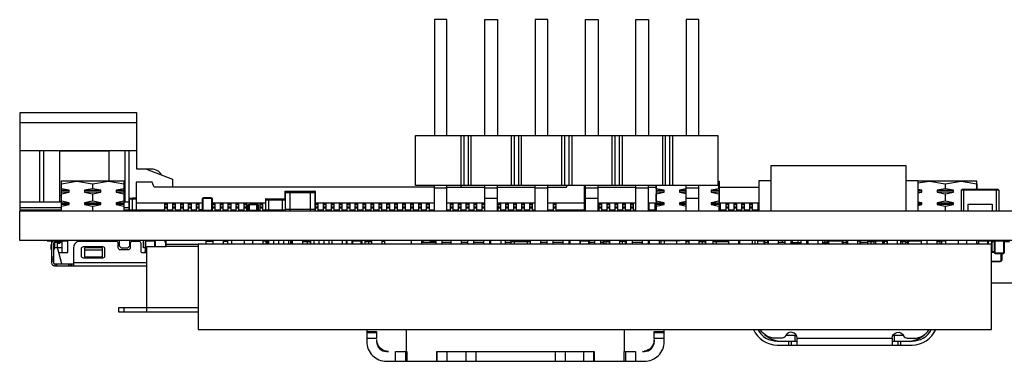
# Model space of a CAD drawing. Extents: x 11 to 146, y 7 to 201.
# Tile 26 of 27: x 37 to 86, y 183 to 201. Entities that reach past the tile are written whole.
import ezdxf

# ---------------------------------------------------------------- set-up
doc = ezdxf.new("R2010")
doc.units = 0
doc.layers.add('0_COMPONENTS', color=7, linetype='CONTINUOUS')

msp = doc.modelspace()

# ---------------------------------------------------------------- linework, layer by layer
at = {"layer": '0_COMPONENTS', "color": 8, "linetype": 'CONTINUOUS'}
for p, q in [((42.49, 195.364), (36.59, 195.364)), ((58.836, 194.724), (58.836, 192.184)), ((58.982, 194.724), (58.982, 192.184)), ((59.197, 194.724), (59.197, 192.184)), ((59.344, 194.724), (59.344, 192.184)), ((61.376, 194.724), (61.376, 192.184)), ((61.522, 194.724), (61.522, 192.184)), ((61.737, 194.724), (61.737, 192.184)), ((61.884, 194.724), (61.884, 192.184)), ((63.916, 194.724), (63.916, 192.184)), ((64.062, 194.724), (64.062, 192.184)), ((64.277, 194.724), (64.277, 192.184)), ((64.424, 194.724), (64.424, 192.184)), ((66.456, 194.724), (66.456, 192.184)), ((66.602, 194.724), (66.602, 192.184)), ((66.817, 194.724), (66.817, 192.184)), ((66.964, 194.724), (66.964, 192.184)), ((68.996, 194.724), (68.996, 192.184)), ((69.142, 194.724), (69.142, 192.184)), ((69.357, 194.724), (69.357, 192.184)), ((69.504, 194.724), (69.504, 192.184)), ((36.59, 193.964), (42.49, 193.964)), ((37.59, 193.964), (37.59, 191.364)), ((37.79, 193.964), (37.79, 191.364)), ((38.59, 193.964), (38.59, 191.364)), ((38.59, 193.939), (41.09, 193.939)), ((41.09, 193.964), (41.09, 192.414)), ((41.89, 193.964), (41.89, 191.364)), ((42.09, 193.964), (42.09, 191.364)), ((40.259, 192.275), (40.259, 192.032)), ((41.849, 192.275), (41.86, 192.275)), ((57.502, 190.914), (57.502, 192.184)), ((58.137, 190.914), (58.137, 192.184)), ((58.87, 192.114), (58.841, 192.186)), ((60.042, 190.914), (60.042, 192.184)), ((60.677, 190.914), (60.677, 192.184)), ((62.582, 190.914), (62.582, 192.184)), ((63.217, 190.914), (63.217, 192.184)), ((65.122, 190.914), (65.122, 192.184)), ((65.757, 190.914), (65.757, 192.184)), ((67.662, 190.914), (67.662, 192.184)), ((68.297, 190.914), (68.297, 192.184)), ((68.68, 192.184), (68.68, 190.914)), ((70.202, 190.914), (70.202, 192.184)), ((70.837, 190.914), (70.837, 192.184)), ((84.849, 192.275), (84.86, 192.275)), ((38.68, 191.664), (38.59, 191.664)), ((38.69, 192.032), (38.68, 192.032)), ((39.087, 191.861), (38.68, 191.861)), ((41.453, 191.949), (41.86, 191.949)), ((41.849, 191.778), (41.86, 191.778)), ((49.975, 191.837), (51.499, 191.837)), ((58.137, 192.057), (57.502, 192.057)), ((58.137, 192.114), (60.042, 192.114)), ((60.677, 192.057), (60.042, 192.057)), ((60.677, 192.114), (62.582, 192.114)), ((63.217, 192.057), (62.582, 192.057)), ((65.07, 192.114), (65.122, 192.114)), ((65.757, 192.057), (65.122, 192.057)), ((65.757, 192.114), (67.662, 192.114)), ((68.297, 192.057), (67.662, 192.057)), ((68.297, 192.114), (68.68, 192.114)), ((68.69, 192.032), (68.68, 192.032)), ((69.087, 191.861), (68.68, 191.861)), ((69.863, 191.949), (70.202, 191.949)), ((70.837, 192.057), (70.202, 192.057)), ((71.453, 191.949), (71.86, 191.949)), ((71.849, 191.778), (71.86, 191.778)), ((71.86, 192.114), (73.879, 192.114)), ((82.087, 191.861), (82.087, 191.949)), ((84.07, 191.95), (84.07, 190.914)), ((36.59, 191.364), (38.68, 191.364)), ((38.69, 191.396), (38.68, 191.396)), ((39.087, 191.225), (38.68, 191.225)), ((41.453, 191.313), (41.86, 191.313)), ((41.86, 191.364), (42.094, 191.364)), ((42.094, 191.513), (42.47, 191.513)), ((42.47, 191.314), (45.796, 191.314)), ((43.91, 191.229), (44.03, 191.229)), ((44.31, 191.229), (44.43, 191.229)), ((44.71, 191.229), (44.83, 191.229)), ((45.11, 191.229), (45.23, 191.229)), ((45.51, 191.229), (45.63, 191.229)), ((45.801, 191.513), (45.801, 190.964)), ((46.298, 190.964), (46.298, 191.513)), ((46.304, 191.314), (48.984, 191.314)), ((46.31, 191.229), (46.43, 191.229)), ((46.71, 191.229), (46.83, 191.229)), ((47.11, 191.229), (47.23, 191.229)), ((47.51, 191.229), (47.63, 191.229)), ((47.91, 191.229), (48.03, 191.229)), ((48.113, 190.916), (48.113, 191.241)), ((48.6, 191.241), (48.534, 191.241)), ((48.71, 191.229), (48.83, 191.229)), ((48.984, 191.472), (50, 191.472)), ((51.499, 191.314), (57.502, 191.314)), ((51.51, 191.229), (51.63, 191.229)), ((51.91, 191.229), (52.03, 191.229)), ((52.31, 191.229), (52.43, 191.229)), ((52.71, 191.229), (52.83, 191.229)), ((53.11, 191.229), (53.23, 191.229)), ((53.51, 191.229), (53.63, 191.229)), ((53.91, 191.229), (54.03, 191.229)), ((54.31, 191.229), (54.43, 191.229)), ((54.71, 191.229), (54.83, 191.229)), ((55.11, 191.229), (55.23, 191.229)), ((55.51, 191.229), (55.63, 191.229)), ((55.91, 191.229), (56.03, 191.229)), ((56.31, 191.229), (56.43, 191.229)), ((56.71, 191.229), (56.83, 191.229)), ((57.11, 191.229), (57.23, 191.229)), ((58.137, 191.314), (60.042, 191.314)), ((58.31, 191.229), (58.43, 191.229)), ((58.71, 191.229), (58.83, 191.229)), ((59.11, 191.229), (59.23, 191.229)), ((59.51, 191.229), (59.63, 191.229)), ((59.91, 191.229), (60.03, 191.229)), ((60.042, 191.549), (60.677, 191.549)), ((60.677, 191.314), (62.582, 191.314)), ((60.71, 191.229), (60.83, 191.229)), ((61.11, 191.229), (61.23, 191.229)), ((61.51, 191.229), (61.63, 191.229)), ((61.91, 191.229), (62.03, 191.229)), ((62.31, 191.229), (62.43, 191.229)), ((63.217, 191.314), (65.122, 191.314)), ((63.217, 191.229), (63.23, 191.229)), ((63.51, 191.229), (63.63, 191.229)), ((65.122, 191.279), (65.07, 191.279)), ((65.07, 191.229), (65.122, 191.229)), ((65.122, 191.549), (65.757, 191.549)), ((65.757, 191.314), (67.662, 191.314)), ((65.81, 191.229), (65.93, 191.229)), ((66.21, 191.229), (66.33, 191.229)), ((66.61, 191.229), (66.73, 191.229)), ((67.01, 191.229), (67.13, 191.229)), ((67.41, 191.229), (67.53, 191.229)), ((68.297, 191.229), (68.33, 191.229)), ((68.61, 191.229), (68.68, 191.229)), ((68.69, 191.396), (68.68, 191.396)), ((69.087, 191.225), (68.68, 191.225)), ((69.863, 191.313), (70.202, 191.313)), ((70.202, 191.549), (70.837, 191.549)), ((71.86, 191.229), (71.93, 191.229)), ((72.21, 191.229), (72.33, 191.229)), ((72.61, 191.229), (72.73, 191.229)), ((73.01, 191.229), (73.13, 191.229)), ((73.41, 191.229), (73.53, 191.229)), ((73.81, 191.229), (73.879, 191.229)), ((81.88, 191.313), (82.087, 191.313)), ((38.68, 191.064), (36.59, 191.064)), ((38.68, 190.926), (37.982, 190.926)), ((38.69, 190.914), (38.69, 191.142)), ((40.28, 190.914), (40.28, 191.142)), ((41.849, 191.142), (41.86, 191.142)), ((42.094, 191.064), (41.86, 191.064)), ((43.156, 190.939), (43.156, 190.964)), ((44.03, 191.094), (43.91, 191.094)), ((44.03, 191.044), (43.91, 191.044)), ((44.03, 190.964), (44.31, 190.964)), ((44.43, 191.094), (44.31, 191.094)), ((44.43, 191.044), (44.31, 191.044)), ((44.43, 190.964), (44.71, 190.964)), ((44.83, 191.094), (44.71, 191.094)), ((44.83, 191.044), (44.71, 191.044)), ((44.83, 190.964), (45.11, 190.964)), ((45.23, 191.094), (45.11, 191.094)), ((45.23, 191.044), (45.11, 191.044)), ((45.23, 190.964), (45.51, 190.964)), ((45.63, 191.094), (45.51, 191.094)), ((45.63, 191.044), (45.51, 191.044)), ((46.43, 191.094), (46.31, 191.094)), ((46.43, 191.044), (46.31, 191.044)), ((46.43, 190.964), (46.71, 190.964)), ((46.499, 190.914), (46.499, 190.964)), ((46.539, 190.964), (46.539, 190.914)), ((46.69, 190.964), (46.69, 190.914)), ((46.83, 191.094), (46.71, 191.094)), ((46.83, 191.044), (46.71, 191.044)), ((46.83, 190.964), (47.11, 190.964)), ((46.839, 190.964), (46.839, 190.914)), ((47.23, 191.094), (47.11, 191.094)), ((47.23, 191.044), (47.11, 191.044)), ((47.23, 190.964), (47.51, 190.964)), ((47.63, 191.094), (47.51, 191.094)), ((47.63, 191.044), (47.51, 191.044)), ((47.63, 190.964), (47.91, 190.964)), ((48.03, 191.094), (47.91, 191.094)), ((48.03, 191.044), (47.91, 191.044)), ((48.03, 190.964), (48.103, 190.964)), ((48.539, 190.916), (48.539, 190.914)), ((48.611, 190.964), (48.71, 190.964)), ((48.83, 191.094), (48.71, 191.094)), ((48.83, 191.044), (48.71, 191.044)), ((48.939, 190.964), (48.939, 190.914)), ((49.09, 190.916), (49.09, 190.914)), ((50, 190.99), (51.499, 190.99)), ((51.499, 190.964), (51.51, 190.964)), ((51.499, 190.941), (51.51, 190.941)), ((51.63, 191.094), (51.51, 191.094)), ((51.63, 191.044), (51.51, 191.044)), ((51.63, 190.964), (51.91, 190.964)), ((51.69, 190.964), (51.69, 190.914)), ((51.839, 190.964), (51.839, 190.914)), ((52.03, 191.094), (51.91, 191.094)), ((52.03, 191.044), (51.91, 191.044)), ((52.03, 190.964), (52.31, 190.964)), ((52.43, 191.094), (52.31, 191.094)), ((52.43, 191.044), (52.31, 191.044)), ((52.43, 190.964), (52.71, 190.964)), ((52.83, 191.094), (52.71, 191.094)), ((52.83, 191.044), (52.71, 191.044)), ((52.83, 190.964), (53.11, 190.964)), ((53.23, 191.094), (53.11, 191.094)), ((53.23, 191.044), (53.11, 191.044)), ((53.23, 190.964), (53.51, 190.964)), ((53.24, 190.964), (53.24, 190.914)), ((53.39, 190.964), (53.39, 190.914)), ((53.63, 191.094), (53.51, 191.094)), ((53.63, 191.044), (53.51, 191.044)), ((53.63, 190.964), (53.91, 190.964)), ((54.03, 191.094), (53.91, 191.094)), ((54.03, 191.044), (53.91, 191.044)), ((54.03, 190.964), (54.31, 190.964)), ((54.12, 190.964), (54.11, 190.914)), ((54.43, 191.094), (54.31, 191.094)), ((54.43, 191.044), (54.31, 191.044)), ((54.43, 190.964), (54.71, 190.964)), ((54.56, 190.964), (54.57, 190.914)), ((54.83, 191.094), (54.71, 191.094)), ((54.83, 191.044), (54.71, 191.044)), ((54.83, 190.964), (55.11, 190.964)), ((55.23, 191.094), (55.11, 191.094)), ((55.23, 191.044), (55.11, 191.044)), ((55.23, 190.964), (55.51, 190.964)), ((55.63, 191.094), (55.51, 191.094)), ((55.63, 191.044), (55.51, 191.044)), ((55.63, 190.964), (55.91, 190.964)), ((55.665, 190.941), (55.91, 190.941)), ((56.03, 191.094), (55.91, 191.094)), ((56.03, 191.044), (55.91, 191.044)), ((56.03, 190.964), (56.31, 190.964)), ((56.43, 191.094), (56.31, 191.094)), ((56.43, 191.044), (56.31, 191.044)), ((56.43, 190.964), (56.71, 190.964)), ((56.54, 190.939), (56.54, 190.964)), ((56.83, 191.094), (56.71, 191.094)), ((56.83, 191.044), (56.71, 191.044)), ((56.83, 190.964), (57.11, 190.964)), ((56.865, 190.941), (57.11, 190.941)), ((57.23, 191.094), (57.11, 191.094)), ((57.23, 191.044), (57.11, 191.044)), ((57.23, 190.964), (57.502, 190.964)), ((57.474, 190.941), (57.474, 190.916)), ((58.137, 190.964), (58.31, 190.964)), ((58.43, 191.094), (58.31, 191.094)), ((58.43, 191.044), (58.31, 191.044)), ((58.43, 190.964), (58.71, 190.964)), ((58.48, 190.914), (58.48, 190.964)), ((58.83, 191.094), (58.71, 191.094)), ((58.83, 191.044), (58.71, 191.044)), ((58.83, 190.964), (59.11, 190.964)), ((59.23, 191.094), (59.11, 191.094)), ((59.23, 191.044), (59.11, 191.044)), ((59.23, 190.964), (59.51, 190.964)), ((59.63, 191.094), (59.51, 191.094)), ((59.63, 191.044), (59.51, 191.044)), ((59.63, 190.964), (59.91, 190.964)), ((59.81, 190.92), (59.81, 190.914)), ((60.03, 191.094), (59.91, 191.094)), ((60.03, 191.044), (59.91, 191.044)), ((60.03, 190.964), (60.042, 190.964)), ((60.677, 190.964), (60.71, 190.964)), ((60.83, 191.094), (60.71, 191.094)), ((60.83, 191.044), (60.71, 191.044)), ((60.83, 190.964), (61.11, 190.964)), ((61.23, 191.094), (61.11, 191.094)), ((61.23, 191.044), (61.11, 191.044)), ((61.23, 190.964), (61.51, 190.964)), ((61.63, 191.094), (61.51, 191.094)), ((61.63, 191.044), (61.51, 191.044)), ((61.63, 190.964), (61.91, 190.964)), ((61.81, 190.964), (61.81, 190.914)), ((62.03, 191.094), (61.91, 191.094)), ((62.03, 191.044), (61.91, 191.044)), ((62.03, 190.964), (62.31, 190.964)), ((62.109, 190.929), (62.21, 190.929)), ((62.21, 190.964), (62.21, 190.914)), ((62.43, 191.094), (62.31, 191.094)), ((62.43, 191.044), (62.31, 191.044)), ((62.43, 190.964), (62.582, 190.964)), ((63.23, 191.094), (63.217, 191.094)), ((63.23, 191.044), (63.217, 191.044)), ((63.23, 190.964), (63.51, 190.964)), ((63.23, 190.929), (63.37, 190.929)), ((63.41, 190.964), (63.41, 190.914)), ((63.63, 191.094), (63.51, 191.094)), ((63.63, 191.044), (63.51, 191.044)), ((63.63, 190.941), (63.81, 190.941)), ((63.81, 190.964), (63.81, 190.914)), ((63.93, 190.964), (63.93, 190.914)), ((64.035, 190.926), (64.035, 190.964)), ((64.21, 190.964), (64.21, 190.914)), ((64.33, 190.964), (64.33, 190.914)), ((64.595, 190.926), (64.595, 190.964)), ((64.61, 190.964), (64.61, 190.914)), ((64.73, 190.964), (64.73, 190.914)), ((65.01, 190.964), (65.01, 190.914)), ((65.122, 191.094), (65.07, 191.094)), ((65.122, 191.044), (65.07, 191.044)), ((65.757, 190.964), (65.81, 190.964)), ((65.757, 190.941), (65.81, 190.941)), ((65.93, 191.094), (65.81, 191.094)), ((65.93, 191.044), (65.81, 191.044)), ((65.93, 190.964), (66.21, 190.964)), ((66.113, 190.941), (66.113, 190.916)), ((66.176, 190.944), (66.21, 190.944)), ((66.33, 191.094), (66.21, 191.094)), ((66.33, 191.044), (66.21, 191.044)), ((66.33, 190.964), (66.61, 190.964)), ((66.73, 191.094), (66.61, 191.094)), ((66.73, 191.044), (66.61, 191.044)), ((66.73, 190.964), (67.01, 190.964)), ((66.787, 190.914), (66.787, 190.964)), ((66.863, 190.914), (66.863, 190.919)), ((67.13, 191.094), (67.01, 191.094)), ((67.13, 191.044), (67.01, 191.044)), ((67.13, 190.964), (67.41, 190.964)), ((67.13, 190.944), (67.41, 190.944)), ((67.53, 191.094), (67.41, 191.094)), ((67.53, 191.044), (67.41, 191.044)), ((67.53, 190.964), (67.662, 190.964)), ((68.33, 191.094), (68.297, 191.094)), ((68.33, 191.044), (68.297, 191.044)), ((68.33, 190.964), (68.61, 190.964)), ((68.68, 191.094), (68.61, 191.094)), ((68.68, 191.044), (68.61, 191.044)), ((68.69, 190.914), (68.69, 191.142)), ((71.849, 191.142), (71.86, 191.142)), ((71.93, 191.094), (71.86, 191.094)), ((71.93, 191.044), (71.86, 191.044)), ((71.93, 190.964), (72.21, 190.964)), ((72.33, 191.094), (72.21, 191.094)), ((72.33, 191.044), (72.21, 191.044)), ((72.33, 190.964), (72.61, 190.964)), ((72.567, 190.964), (72.567, 190.914)), ((72.73, 191.094), (72.61, 191.094)), ((72.73, 191.044), (72.61, 191.044)), ((72.73, 190.964), (73.01, 190.964)), ((73.13, 191.094), (73.01, 191.094)), ((73.13, 191.044), (73.01, 191.044)), ((73.13, 190.964), (73.41, 190.964)), ((73.53, 191.094), (73.41, 191.094)), ((73.53, 191.044), (73.41, 191.044)), ((73.53, 190.964), (73.81, 190.964)), ((73.879, 191.094), (73.81, 191.094)), ((73.879, 191.044), (73.81, 191.044)), ((83.259, 191.142), (83.259, 190.914)), ((37.982, 189.401), (38.998, 189.401)), ((38.267, 189.389), (38.2, 189.389)), ((38.238, 189.364), (38.2, 189.364)), ((38.45, 189.401), (38.45, 189.314)), ((38.72, 189.401), (38.72, 188.814)), ((43.421, 189.114), (43.421, 189.363)), ((43.424, 189.363), (43.424, 189.114)), ((43.976, 189.264), (43.955, 189.264)), ((45.59, 189.214), (43.976, 189.214)), ((45.976, 189.414), (45.976, 189.236)), ((46.336, 189.364), (45.976, 189.364)), ((46.336, 189.414), (46.336, 189.236)), ((46.844, 189.414), (46.844, 189.236)), ((47.076, 189.364), (46.844, 189.364)), ((47.076, 189.414), (47.076, 189.236)), ((47.272, 189.414), (47.272, 189.236)), ((47.907, 189.414), (47.907, 189.236)), ((48.336, 189.414), (48.336, 189.236)), ((48.844, 189.414), (48.844, 189.236)), ((49.014, 189.236), (49.014, 189.401)), ((49.027, 189.401), (49.027, 189.236)), ((49.076, 189.414), (49.076, 189.236)), ((49.09, 189.363), (49.076, 189.363)), ((49.134, 189.414), (49.134, 189.236)), ((49.388, 189.414), (49.388, 189.236)), ((49.642, 189.414), (49.642, 189.236)), ((49.896, 189.414), (49.896, 189.236)), ((50.15, 189.414), (50.15, 189.236)), ((50.25, 189.363), (50.336, 189.363)), ((50.336, 189.414), (50.336, 189.236)), ((50.844, 189.414), (50.844, 189.236)), ((50.844, 189.363), (51.266, 189.363)), ((51.088, 189.363), (51.088, 189.236)), ((51.166, 189.414), (51.166, 189.408)), ((51.42, 189.414), (51.42, 189.236)), ((51.674, 189.414), (51.674, 189.236)), ((51.928, 189.414), (51.928, 189.236)), ((52.182, 189.414), (52.182, 189.236)), ((52.336, 189.414), (52.336, 189.236)), ((52.844, 189.414), (52.844, 189.236)), ((53.06, 189.414), (53.06, 189.236)), ((53.085, 189.414), (53.085, 189.236)), ((53.336, 189.363), (53.336, 189.236)), ((53.838, 189.236), (53.838, 189.363)), ((53.844, 189.363), (53.844, 189.236)), ((53.99, 189.414), (53.99, 189.236)), ((53.994, 189.363), (54.336, 189.363)), ((54.171, 189.363), (54.171, 189.236)), ((54.336, 189.414), (54.336, 189.236)), ((54.844, 189.414), (54.844, 189.236)), ((55.01, 189.363), (54.844, 189.363)), ((56.336, 189.414), (56.336, 189.236)), ((56.844, 189.414), (56.844, 189.236)), ((56.94, 189.363), (56.844, 189.363)), ((57.59, 189.314), (56.844, 189.314)), ((57.321, 189.314), (57.321, 189.411)), ((57.387, 189.401), (57.387, 189.314)), ((57.59, 189.236), (57.59, 189.414)), ((57.89, 189.236), (57.89, 189.414)), ((58.336, 189.314), (57.89, 189.314)), ((58.336, 189.414), (58.336, 189.236)), ((58.844, 189.414), (58.844, 189.236)), ((59.19, 189.314), (58.844, 189.314)), ((59.19, 189.236), (59.19, 189.414)), ((59.49, 189.236), (59.49, 189.414)), ((59.99, 189.314), (59.49, 189.314)), ((59.99, 189.236), (59.99, 189.414)), ((60.29, 189.236), (60.29, 189.414)), ((60.336, 189.314), (60.29, 189.314)), ((60.336, 189.414), (60.336, 189.236)), ((60.844, 189.414), (60.844, 189.236)), ((61.09, 189.236), (61.09, 189.414)), ((61.35, 189.314), (61.09, 189.314)), ((61.35, 189.363), (62.336, 189.363)), ((61.527, 189.363), (61.527, 189.236)), ((62.188, 189.363), (62.188, 189.236)), ((62.336, 189.414), (62.336, 189.236)), ((62.844, 189.414), (62.844, 189.236)), ((63.19, 189.314), (62.844, 189.314)), ((63.19, 189.236), (63.19, 189.414)), ((63.49, 189.236), (63.49, 189.414)), ((63.99, 189.314), (63.49, 189.314)), ((63.99, 189.236), (63.99, 189.414)), ((64.29, 189.236), (64.29, 189.414)), ((64.336, 189.314), (64.29, 189.314)), ((64.336, 189.414), (64.336, 189.236)), ((64.844, 189.414), (64.844, 189.236)), ((64.866, 189.383), (64.866, 189.408)), ((65.318, 189.236), (65.318, 189.363)), ((65.324, 189.363), (65.324, 189.236)), ((65.59, 189.314), (65.324, 189.314)), ((65.59, 189.236), (65.59, 189.414)), ((65.89, 189.236), (65.89, 189.414)), ((66.018, 189.314), (65.89, 189.314)), ((66.016, 189.388), (66.016, 189.236)), ((66.018, 189.388), (66.018, 189.236)), ((66.14, 189.363), (66.335, 189.363)), ((66.317, 189.363), (66.317, 189.236)), ((66.335, 189.414), (66.335, 189.236)), ((66.843, 189.414), (66.843, 189.236)), ((66.978, 189.363), (66.978, 189.236)), ((67.09, 189.414), (67.09, 189.408)), ((67.19, 189.314), (67.156, 189.314)), ((67.19, 189.236), (67.19, 189.414)), ((67.49, 189.236), (67.49, 189.414)), ((67.99, 189.314), (67.49, 189.314)), ((67.99, 189.236), (67.99, 189.414)), ((68.29, 189.236), (68.29, 189.414)), ((68.335, 189.314), (68.29, 189.314)), ((68.335, 189.414), (68.335, 189.236)), ((68.843, 189.414), (68.843, 189.236)), ((69.898, 189.401), (68.882, 189.401)), ((68.932, 189.236), (68.932, 189.401)), ((69.085, 189.401), (69.085, 189.236)), ((69.707, 189.401), (69.707, 189.236)), ((70.174, 189.363), (70.335, 189.363)), ((70.335, 189.414), (70.335, 189.236)), ((70.843, 189.414), (70.843, 189.236)), ((70.843, 189.363), (71.19, 189.363)), ((71.012, 189.363), (71.012, 189.236)), ((71.534, 189.363), (72.335, 189.363)), ((71.612, 189.414), (71.612, 189.411)), ((71.711, 189.363), (71.711, 189.236)), ((72.335, 189.414), (72.335, 189.236)), ((72.843, 189.414), (72.843, 189.236)), ((72.882, 189.414), (72.882, 189.236)), ((73.53, 189.414), (73.53, 189.236)), ((73.682, 189.236), (73.682, 189.414)), ((73.809, 189.236), (73.809, 189.414)), ((74.103, 189.383), (73.809, 189.383)), ((74.123, 189.236), (74.123, 189.363)), ((74.154, 189.363), (74.154, 189.236)), ((74.335, 189.314), (74.154, 189.314)), ((74.315, 189.314), (74.315, 189.414)), ((74.335, 189.414), (74.335, 189.236)), ((74.843, 189.414), (74.843, 189.236)), ((75.19, 189.314), (74.843, 189.314)), ((75.19, 189.236), (75.19, 189.414)), ((75.49, 189.236), (75.49, 189.414)), ((75.49, 189.314), (75.99, 189.314)), ((75.54, 189.414), (75.54, 189.314)), ((75.84, 189.314), (75.84, 189.414)), ((75.99, 189.236), (75.99, 189.414)), ((76.29, 189.236), (76.29, 189.414)), ((76.29, 189.314), (76.335, 189.314)), ((76.335, 189.414), (76.335, 189.236)), ((76.843, 189.414), (76.843, 189.236)), ((77.09, 189.236), (77.09, 189.414)), ((77.09, 189.314), (77.349, 189.314)), ((77.19, 189.414), (77.19, 189.314)), ((77.29, 189.414), (77.29, 189.314)), ((77.34, 189.314), (77.34, 189.414)), ((78.083, 189.236), (78.083, 189.337)), ((78.108, 189.236), (78.108, 189.337)), ((78.265, 189.314), (78.108, 189.314)), ((78.265, 189.337), (78.335, 189.337)), ((78.335, 189.414), (78.335, 189.236)), ((78.843, 189.414), (78.843, 189.236)), ((78.991, 189.236), (78.991, 189.363)), ((78.994, 189.363), (78.994, 189.236)), ((78.994, 189.337), (79.334, 189.337)), ((79.334, 189.363), (79.673, 189.363)), ((79.455, 189.414), (79.455, 189.408)), ((79.511, 189.363), (79.511, 189.236)), ((79.683, 189.236), (79.683, 189.411)), ((79.749, 189.401), (79.749, 189.236)), ((80.104, 189.401), (80.104, 189.236)), ((80.17, 189.411), (80.17, 189.236)), ((80.335, 189.363), (80.181, 189.363)), ((80.324, 189.408), (80.324, 189.236)), ((80.335, 189.414), (80.335, 189.236)), ((80.843, 189.414), (80.843, 189.236)), ((81.005, 189.414), (81.005, 189.236)), ((81.26, 189.363), (81.005, 189.363)), ((81.359, 189.314), (81.26, 189.314)), ((81.361, 189.337), (81.361, 189.236)), ((81.386, 189.337), (81.386, 189.236)), ((82.335, 189.414), (82.335, 189.236)), ((82.843, 189.414), (82.843, 189.236)), ((82.843, 189.363), (82.999, 189.363)), ((82.855, 189.236), (82.855, 189.408)), ((83.009, 189.236), (83.009, 189.411)), ((83.075, 189.401), (83.075, 189.236)), ((83.272, 189.414), (83.272, 189.236)), ((83.907, 189.414), (83.907, 189.236)), ((84.335, 189.414), (84.335, 189.236)), ((84.843, 189.414), (84.843, 189.236)), ((84.926, 189.363), (84.926, 189.236)), ((85.434, 189.363), (85.434, 189.236)), ((86.213, 189.363), (86.238, 189.363)), ((38.18, 189.064), (38.2, 189.044)), ((38.3, 189.064), (38.72, 189.064)), ((39.86, 188.944), (40.76, 188.944)), ((42.966, 188.832), (42.998, 188.832)), ((42.966, 188.806), (42.998, 188.806)), ((85.604, 188.855), (85.736, 188.855)), ((85.766, 188.814), (85.741, 188.814)), ((85.786, 188.769), (86.193, 188.769)), ((86.083, 188.423), (86.083, 188.764)), ((86.108, 188.423), (86.108, 188.764)), ((38.3, 188.566), (38.2, 188.566)), ((38.2, 188.496), (38.3, 188.496)), ((38.3, 188.454), (38.2, 188.454)), ((38.2, 188.384), (38.3, 188.384)), ((38.36, 188.234), (38.36, 188.134)), ((38.46, 188.134), (38.46, 188.234)), ((39.06, 188.134), (39.06, 188.234)), ((39.16, 188.134), (39.16, 188.234)), ((39.21, 188.234), (39.21, 188.134)), ((42.998, 188.284), (39.31, 188.284)), ((85.589, 188.375), (86.034, 188.375)), ((85.589, 188.349), (86.034, 188.349)), ((41.843, 186.014), (41.843, 185.814)), ((54.09, 184.764), (54.59, 184.764)), ((56.09, 183.814), (56.09, 184.918)), ((67.09, 183.814), (67.09, 184.918)), ((68.59, 184.764), (69.09, 184.764)), ((75.23, 184.634), (75.749, 184.634)), ((75.352, 184.334), (75.352, 184.134)), ((75.516, 184.134), (75.516, 184.334)), ((75.676, 184.634), (75.676, 184.334)), ((80.63, 184.634), (81.149, 184.634)), ((80.703, 184.334), (80.703, 184.634)), ((80.863, 184.334), (80.863, 184.134)), ((81.027, 184.134), (81.027, 184.334)), ((56.04, 183.814), (56.04, 183.314)), ((57.64, 183.314), (57.64, 183.814)), ((58.14, 183.314), (58.14, 183.814)), ((59.09, 183.814), (59.09, 183.314)), ((59.59, 183.814), (59.59, 183.314)), ((63.59, 183.814), (63.59, 183.314)), ((64.09, 183.814), (64.09, 183.314)), ((65.04, 183.314), (65.04, 183.814)), ((67.14, 183.814), (67.14, 183.314))]:
    msp.add_line(p, q, dxfattribs=at)
for points in [[(58.137, 194.724), (58.137, 200.566), (57.502, 200.566), (57.502, 194.724)], [(60.042, 194.724), (60.042, 200.566), (60.677, 200.566), (60.677, 194.724)], [(63.217, 194.724), (63.217, 200.566), (62.582, 200.566), (62.582, 194.724)], [(65.122, 194.724), (65.122, 200.566), (65.757, 200.566), (65.757, 194.724)], [(67.662, 194.724), (67.662, 200.566), (68.297, 200.566), (68.297, 194.724)], [(70.837, 194.724), (70.837, 200.566), (70.202, 200.566), (70.202, 194.724)], [(74.476, 190.914), (74.476, 193.2), (81.283, 193.2), (81.283, 190.914)], [(42.99, 193.014), (44.29, 192.514), (44.29, 192.114)], [(41.86, 190.914), (41.86, 192.414), (38.68, 192.414), (38.68, 190.914)], [(38.68, 192.275), (38.69, 192.275), (39.475, 192.414), (40.259, 192.275), (40.28, 192.275), (41.065, 192.414), (41.849, 192.275), (41.849, 192.032)], [(38.68, 191.949), (39.087, 191.949), (38.69, 192.032), (38.69, 192.275)], [(39.863, 191.949), (40.677, 191.949), (40.28, 192.032), (40.28, 192.275)], [(57.502, 192.114), (43.37, 192.114), (43.27, 192.364), (42.47, 192.364), (42.47, 190.964), (43.91, 190.964)], [(63.217, 192.114), (64.17, 192.114), (64.198, 192.184)], [(63.63, 190.964), (65.07, 190.964), (65.07, 192.184)], [(68.68, 191.949), (69.087, 191.949), (68.69, 192.032), (68.69, 192.184)], [(71.79, 192.414), (71.86, 192.414), (71.86, 190.914)], [(71.849, 192.032), (71.849, 192.275), (71.86, 192.275)], [(73.879, 190.914), (73.879, 192.438), (74.476, 192.438)], [(81.283, 192.438), (81.88, 192.438), (81.88, 190.914)], [(84.86, 192.014), (84.86, 192.414), (81.88, 192.414)], [(81.88, 192.332), (82.475, 192.414), (83.259, 192.275), (83.28, 192.275)], [(83.259, 192.275), (83.259, 192.032), (82.863, 191.949), (83.677, 191.949)], [(83.28, 192.032), (83.28, 192.275), (84.065, 192.414), (84.849, 192.275), (84.849, 192.032), (84.86, 192.032)], [(38.68, 191.778), (38.69, 191.778), (39.087, 191.861), (39.087, 191.949)], [(38.68, 191.313), (39.087, 191.313), (38.69, 191.396), (38.69, 191.778)], [(40.28, 192.032), (40.259, 192.032), (39.863, 191.949), (39.863, 191.861)], [(40.677, 191.861), (39.863, 191.861), (40.259, 191.778), (40.259, 191.396)], [(39.863, 191.313), (40.677, 191.313), (40.28, 191.396), (40.28, 191.778)], [(40.259, 191.778), (40.28, 191.778), (40.677, 191.861), (40.677, 191.949)], [(41.86, 192.032), (41.849, 192.032), (41.453, 191.949), (41.453, 191.861)], [(41.86, 191.861), (41.453, 191.861), (41.849, 191.778), (41.849, 191.396)], [(50.229, 190.914), (50.229, 191.914), (51.245, 191.914), (51.245, 190.914)], [(68.297, 191.314), (68.68, 191.313), (69.087, 191.313), (68.69, 191.396), (68.69, 191.778)], [(68.68, 191.778), (68.69, 191.778), (69.087, 191.861), (69.087, 191.949)], [(70.202, 192.017), (69.863, 191.949), (69.863, 191.861)], [(70.202, 191.861), (69.863, 191.861), (70.202, 191.792)], [(71.86, 192.032), (71.849, 192.032), (71.453, 191.949), (71.453, 191.861)], [(71.86, 191.861), (71.453, 191.861), (71.849, 191.778), (71.849, 191.396)], [(81.88, 191.949), (82.087, 191.949), (81.88, 191.986)], [(81.88, 191.823), (82.087, 191.861), (81.88, 191.861)], [(82.863, 191.949), (82.863, 191.861), (83.259, 191.778), (83.28, 191.778)], [(83.28, 191.396), (83.28, 191.778), (83.677, 191.861), (82.863, 191.861)], [(83.259, 191.778), (83.259, 191.396), (82.863, 191.313), (83.677, 191.313)], [(83.677, 191.861), (83.677, 191.949), (83.28, 192.032), (83.259, 192.032)], [(85.969, 191.95), (84.07, 191.95), (84.133, 192.014), (85.906, 192.014), (85.969, 191.95), (85.969, 190.914)], [(84.197, 190.914), (84.197, 191.95), (84.223, 192.014)], [(85.842, 190.914), (85.842, 191.95), (85.816, 192.014)], [(38.68, 191.142), (38.69, 191.142), (39.087, 191.225), (39.087, 191.313)], [(40.28, 191.396), (40.259, 191.396), (39.863, 191.313), (39.863, 191.225)], [(40.677, 191.225), (39.863, 191.225), (40.259, 191.142), (40.259, 190.914)], [(40.259, 191.142), (40.28, 191.142), (40.677, 191.225), (40.677, 191.313)], [(41.86, 191.396), (41.849, 191.396), (41.453, 191.313), (41.453, 191.225)], [(41.86, 191.225), (41.453, 191.225), (41.849, 191.142), (41.849, 190.914)], [(42.271, 190.964), (42.271, 191.564), (42.47, 191.564)], [(43.91, 190.914), (43.91, 191.279), (44.03, 191.279), (44.03, 190.914)], [(44.31, 190.914), (44.31, 191.279), (44.43, 191.279), (44.43, 190.914)], [(44.71, 190.914), (44.71, 191.279), (44.83, 191.279), (44.83, 190.914)], [(45.11, 190.914), (45.11, 191.279), (45.23, 191.279), (45.23, 190.914)], [(45.51, 190.914), (45.51, 191.279), (45.63, 191.279), (45.63, 190.914)], [(46.31, 190.914), (46.31, 191.279), (46.43, 191.279), (46.43, 190.914)], [(46.71, 190.914), (46.71, 191.279), (46.83, 191.279), (46.83, 190.914)], [(47.11, 190.914), (47.11, 191.279), (47.23, 191.279), (47.23, 190.914)], [(47.51, 190.914), (47.51, 191.279), (47.63, 191.279), (47.63, 190.914)], [(47.91, 190.914), (47.91, 191.279), (48.03, 191.279), (48.03, 190.914)], [(48.179, 190.926), (48.179, 191.244), (48.534, 191.244), (48.534, 190.926)], [(48.31, 191.244), (48.31, 191.279), (48.43, 191.279), (48.43, 191.244)], [(48.71, 190.914), (48.71, 191.279), (48.83, 191.279), (48.83, 190.914)], [(49.161, 190.964), (49.161, 191.523), (49.822, 191.523), (49.822, 190.964)], [(51.51, 190.914), (51.51, 191.279), (51.63, 191.279), (51.63, 190.914)], [(51.91, 190.914), (51.91, 191.279), (52.03, 191.279), (52.03, 190.914)], [(52.31, 190.914), (52.31, 191.279), (52.43, 191.279), (52.43, 190.914)], [(52.71, 190.914), (52.71, 191.279), (52.83, 191.279), (52.83, 190.914)], [(53.11, 190.914), (53.11, 191.279), (53.23, 191.279), (53.23, 190.914)], [(53.51, 190.914), (53.51, 191.279), (53.63, 191.279), (53.63, 190.914)], [(53.91, 190.914), (53.91, 191.279), (54.03, 191.279), (54.03, 190.914)], [(54.31, 190.914), (54.31, 191.279), (54.43, 191.279), (54.43, 190.914)], [(54.71, 190.914), (54.71, 191.279), (54.83, 191.279), (54.83, 190.914)], [(55.11, 190.914), (55.11, 191.279), (55.23, 191.279), (55.23, 190.914)], [(55.51, 190.914), (55.51, 191.279), (55.63, 191.279), (55.63, 190.914)], [(55.91, 190.914), (55.91, 191.279), (56.03, 191.279), (56.03, 190.914)], [(56.31, 190.914), (56.31, 191.279), (56.43, 191.279), (56.43, 190.914)], [(56.71, 190.914), (56.71, 191.279), (56.83, 191.279), (56.83, 190.914)], [(57.11, 190.914), (57.11, 191.279), (57.23, 191.279), (57.23, 190.914)], [(58.31, 190.914), (58.31, 191.279), (58.43, 191.279), (58.43, 190.914)], [(58.71, 190.914), (58.71, 191.279), (58.83, 191.279), (58.83, 190.914)], [(59.11, 190.914), (59.11, 191.279), (59.23, 191.279), (59.23, 190.914)], [(59.51, 190.914), (59.51, 191.279), (59.63, 191.279), (59.63, 190.914)], [(59.91, 190.914), (59.91, 191.279), (60.03, 191.279), (60.03, 190.914)], [(60.71, 190.914), (60.71, 191.279), (60.83, 191.279), (60.83, 190.914)], [(61.11, 190.914), (61.11, 191.279), (61.23, 191.279), (61.23, 190.914)], [(61.51, 190.914), (61.51, 191.279), (61.63, 191.279), (61.63, 190.914)], [(61.91, 190.914), (61.91, 191.279), (62.03, 191.279), (62.03, 190.914)], [(62.31, 190.914), (62.31, 191.279), (62.43, 191.279), (62.43, 190.914)], [(63.23, 190.914), (63.23, 191.279), (63.217, 191.279)], [(63.51, 190.914), (63.51, 191.279), (63.63, 191.279), (63.63, 190.914)], [(65.81, 190.914), (65.81, 191.279), (65.93, 191.279), (65.93, 190.914)], [(66.21, 190.914), (66.21, 191.279), (66.33, 191.279), (66.33, 190.914)], [(66.61, 190.914), (66.61, 191.279), (66.73, 191.279), (66.73, 190.914)], [(67.01, 190.914), (67.01, 191.279), (67.13, 191.279), (67.13, 190.914)], [(67.41, 190.914), (67.41, 191.279), (67.53, 191.279), (67.53, 190.914)], [(68.33, 190.914), (68.33, 191.279), (68.297, 191.279)], [(68.68, 191.279), (68.61, 191.279), (68.61, 190.914)], [(68.68, 191.142), (68.69, 191.142), (69.087, 191.225), (69.087, 191.313)], [(70.202, 191.381), (69.863, 191.313), (69.863, 191.225)], [(70.202, 191.225), (69.863, 191.225), (70.202, 191.156)], [(71.86, 191.396), (71.849, 191.396), (71.453, 191.313), (71.453, 191.225)], [(71.453, 191.313), (71.86, 191.313), (73.879, 191.314)], [(71.86, 191.225), (71.453, 191.225), (71.849, 191.142), (71.849, 190.914)], [(71.93, 190.914), (71.93, 191.279), (71.86, 191.279)], [(72.21, 190.914), (72.21, 191.279), (72.33, 191.279), (72.33, 190.914)], [(72.61, 190.914), (72.61, 191.279), (72.73, 191.279), (72.73, 190.914)], [(73.01, 190.914), (73.01, 191.279), (73.13, 191.279), (73.13, 190.914)], [(73.41, 190.914), (73.41, 191.279), (73.53, 191.279), (73.53, 190.914)], [(73.879, 191.279), (73.81, 191.279), (73.81, 190.914)], [(82.087, 191.225), (82.087, 191.313), (81.88, 191.35)], [(81.88, 191.187), (82.087, 191.225), (81.88, 191.225)], [(82.863, 191.313), (82.863, 191.225), (83.259, 191.142), (83.28, 191.142)], [(83.28, 190.914), (83.28, 191.142), (83.677, 191.225), (82.863, 191.225)], [(83.677, 191.225), (83.677, 191.313), (83.28, 191.396), (83.259, 191.396)], [(84.41, 190.914), (84.41, 191.252), (85.629, 191.252), (85.629, 190.914)], [(41.86, 190.964), (42.094, 190.964), (42.47, 190.964)], [(43.181, 190.916), (43.183, 190.941), (43.158, 190.939), (43.158, 190.964)], [(43.183, 190.964), (43.183, 190.941), (43.396, 190.941)], [(48.83, 190.964), (48.984, 190.964), (50, 190.964)], [(56.71, 190.94), (56.692, 190.939), (56.43, 190.939)], [(61.69, 190.964), (61.69, 190.944), (61.81, 190.944)], [(63.93, 190.929), (64.02, 190.929), (64.02, 190.964)], [(64.032, 190.964), (64.032, 190.926), (64.02, 190.929), (64.022, 190.916)], [(64.33, 190.929), (64.58, 190.929), (64.58, 190.964)], [(64.592, 190.964), (64.592, 190.926), (64.58, 190.929), (64.582, 190.916)], [(38.2, 188.964), (38.18, 188.964), (38.18, 189.214), (38.2, 189.214)], [(38.3, 188.964), (38.33, 188.964), (38.36, 189.064), (38.36, 189.314)], [(38.72, 188.234), (38.5, 189.064), (38.5, 189.284), (38.62, 189.284), (38.71, 189.401)], [(38.566, 188.814), (39.02, 188.814), (39.02, 189.414)], [(41.61, 189.414), (41.61, 189.144), (41.71, 189.044), (42.05, 189.044), (42.15, 189.144), (42.15, 189.414)], [(42.916, 189.044), (42.83, 189.044), (42.83, 189.414)], [(43.955, 189.114), (43.955, 189.264), (43.905, 189.414)], [(45.59, 189.114), (43.976, 189.114), (43.976, 189.414)], [(48.844, 189.401), (49.024, 189.401), (49.024, 189.236)], [(53.366, 189.363), (53.341, 189.363), (53.341, 189.236)], [(57.311, 189.314), (57.311, 189.401), (57.59, 189.401)], [(66.14, 189.386), (66.043, 189.386), (66.043, 189.236)], [(67.19, 189.364), (67.156, 189.363), (66.843, 189.363)], [(77.376, 189.337), (77.351, 189.337), (77.351, 189.236)], [(79.673, 189.236), (79.673, 189.401), (80.181, 189.401), (80.181, 189.236)], [(82.999, 189.236), (82.999, 189.401), (83.272, 189.401)], [(84.953, 189.236), (84.953, 189.363), (84.928, 189.363), (84.928, 189.236)], [(85.406, 189.236), (85.406, 189.363), (85.431, 189.363), (85.431, 189.236)], [(38.3, 189.014), (38.31, 189.014), (38.36, 189.064)], [(42.998, 185.814), (42.998, 189.114), (43.976, 189.114)], [(87.524, 188.414), (87.524, 187.255), (85.589, 187.255)], [(45.59, 186.014), (41.576, 186.014), (41.576, 185.814), (45.59, 185.814)], [(54.09, 184.814), (54.59, 184.814), (54.59, 184.464), (54.09, 184.464)], [(69.09, 184.464), (68.59, 184.464), (68.59, 184.814), (69.09, 184.814)], [(75.79, 184.484), (80.59, 184.484), (80.59, 184.134)], [(55.54, 183.314), (55.54, 183.814), (56.11, 183.814), (56.11, 183.314)], [(67.07, 183.314), (67.07, 183.814), (67.64, 183.814), (67.64, 183.314)]]:
    msp.add_lwpolyline(points, dxfattribs=at)
for points in [[(43.756, 192.719, 0.265287), (43.24, 193.014), (42.49, 193.014), (42.49, 195.864), (36.59, 195.864), (36.59, 190.964), (38.68, 190.964)], [(49.822, 191.521), (49.974, 191.521), (49.974, 190.916, 0.414214), (50, 190.941), (50, 191.495, 0.414214), (49.974, 191.521), (49.975, 191.886, -0.414214), (50.001, 191.911)], [(49.987, 190.92, 0.137572), (50.001, 190.916), (50.001, 191.911), (50.229, 191.911)], [(51.245, 191.911), (51.474, 191.911), (51.474, 190.916, 0.414214), (51.499, 190.941), (51.499, 191.886, 0.414214), (51.474, 191.911)], [(42.119, 191.558, 0.414214), (42.094, 191.533), (42.094, 190.944, 0.414214), (42.119, 190.919), (42.119, 191.558), (42.271, 191.558)], [(46.31, 190.964), (46.304, 190.964), (46.304, 191.513, 0.414214), (46.253, 191.564), (45.846, 191.564, 0.414214), (45.796, 191.513), (45.796, 190.964), (45.63, 190.964)], [(45.846, 191.558, 0.414214), (45.801, 191.513), (45.826, 191.513)], [(46.253, 191.533), (45.846, 191.533, 0.414214), (45.826, 191.513), (45.826, 190.964)], [(46.273, 191.513, 0.414214), (46.253, 191.533), (46.253, 191.558), (45.846, 191.558), (45.846, 191.533)], [(46.253, 190.944), (46.253, 190.919, 0.414214), (46.298, 190.964), (46.273, 190.964), (46.273, 191.513), (46.298, 191.513, 0.414214), (46.253, 191.558)], [(48.103, 191.231), (48.611, 191.231, 0.414214), (48.6, 191.241), (48.6, 190.916)], [(48.611, 191.231), (48.611, 190.926), (48.103, 190.926), (48.103, 191.231, -0.414214), (48.113, 191.241), (48.179, 191.241)], [(49.009, 191.521, 0.414214), (48.984, 191.495), (48.984, 190.941, 0.414214), (49.009, 190.916), (49.009, 191.521), (49.161, 191.521)], [(43.084, 190.964), (43.084, 190.919, 0.414214), (43.11, 190.944), (43.11, 190.964)], [(43.386, 190.964, 0.311262), (43.455, 190.916), (43.455, 190.941), (43.91, 190.941)], [(44.03, 190.941), (44.064, 190.941, 0.254396), (44.105, 190.963)], [(44.064, 190.941), (44.064, 190.916, 0.311262), (44.133, 190.964)], [(44.53, 190.964), (44.53, 190.944, 0.414214), (44.555, 190.919), (44.555, 190.964)], [(45.846, 190.944), (46.253, 190.944, 0.414214), (46.273, 190.964)], [(55.634, 190.953, 0.176335), (55.665, 190.941), (55.665, 190.916, -0.12529), (55.63, 190.925)], [(56.03, 190.941), (56.274, 190.941, 0.176335), (56.305, 190.953)], [(56.274, 190.941), (56.274, 190.916, 0.12529), (56.31, 190.925)], [(56.692, 190.964), (56.692, 190.916, 0.191134), (56.71, 190.923)], [(56.834, 190.953, 0.176335), (56.865, 190.941), (56.865, 190.916, -0.12529), (56.83, 190.925)], [(57.23, 190.941), (57.474, 190.941, 0.154063), (57.502, 190.95)], [(58.571, 190.964, 0.409093), (58.616, 190.919), (58.616, 190.923)], [(58.601, 190.964, 0.409093), (58.646, 190.919), (58.646, 190.944), (58.71, 190.944)], [(58.83, 190.919, 0.053662), (58.835, 190.919), (58.835, 190.964)], [(59.8, 190.964), (59.8, 190.919, 0.414214), (59.826, 190.944), (59.826, 190.964)], [(60.677, 190.931, 0.266044), (60.699, 190.919), (60.699, 190.964)], [(61.664, 190.964), (61.664, 190.919, 0.414214), (61.69, 190.944)], [(61.665, 190.919, 0.006484), (61.666, 190.919), (61.666, 190.919)], [(62.03, 190.944), (62.073, 190.944, 0.402665), (62.093, 190.964)], [(62.073, 190.944), (62.073, 190.919, 0.409093), (62.118, 190.964)], [(63.383, 190.964, 0.403939), (63.406, 190.941), (63.406, 190.916, -0.409362), (63.358, 190.964)], [(65.93, 190.941), (66.113, 190.941, 0.190932), (66.128, 190.948)], [(66.156, 190.964, 0.402664), (66.176, 190.944), (66.176, 190.919, -0.409093), (66.131, 190.964)], [(66.33, 190.944), (66.583, 190.944, 0.402665), (66.603, 190.964)], [(66.583, 190.944), (66.583, 190.919, 0.157999), (66.61, 190.927)], [(66.844, 190.964), (66.844, 190.944, 0.414214), (66.869, 190.919), (66.869, 190.964)], [(66.994, 190.964), (66.994, 190.944, 0.306969), (67.01, 190.92)], [(38.2, 189.401), (38.2, 188.284, 0.414214), (38.35, 188.134), (42.998, 188.134)], [(38.6, 189.401), (38.6, 189.314), (38.35, 189.314, 0.414214), (38.3, 189.264), (38.3, 188.284, 0.414214), (38.35, 188.234), (39.31, 188.234)], [(42.998, 188.784), (42.81, 188.784, -0.414214), (42.71, 188.884), (42.71, 189.264, 0.414214), (42.61, 189.364), (42.26, 189.364, 0.414214), (42.16, 189.264), (42.16, 189.044, -0.414214), (42.06, 188.944), (41.66, 188.944, -0.414214), (41.56, 189.044), (41.56, 189.264, 0.414214), (41.46, 189.364), (39.61, 189.364, 0.414214), (39.31, 189.064), (39.31, 188.134)], [(42.916, 189.363), (42.916, 188.855, 0.414214), (42.966, 188.804), (42.998, 188.804)], [(42.943, 188.855, 0.414214), (42.966, 188.832), (42.966, 188.806, -0.414214), (42.918, 188.855), (42.943, 188.855), (42.943, 189.363), (42.918, 189.363), (42.918, 188.855)], [(43.396, 189.114), (43.396, 189.363), (43.421, 189.363, 0.414214), (43.373, 189.411), (43.373, 189.386), (42.966, 189.386), (42.966, 189.411)], [(49.09, 189.236), (49.09, 189.386, 0.283476), (49.076, 189.408)], [(50.275, 189.236), (50.275, 189.408, 0.414214), (50.25, 189.383), (50.25, 189.236)], [(51.266, 189.236), (51.266, 189.383, 0.414214), (51.24, 189.408), (51.24, 189.236)], [(53.386, 189.383), (53.386, 189.408, 0.414214), (53.341, 189.363)], [(53.793, 189.383), (53.386, 189.383, 0.414214), (53.366, 189.363), (53.366, 189.236)], [(53.813, 189.236), (53.813, 189.363), (53.838, 189.363, 0.414214), (53.793, 189.408), (53.793, 189.383, -0.414214), (53.813, 189.363)], [(54.019, 189.236), (54.019, 189.411, 0.414214), (53.994, 189.386), (53.994, 189.236)], [(55.01, 189.236), (55.01, 189.386, 0.414214), (54.984, 189.411), (54.984, 189.236)], [(56.94, 189.314), (56.94, 189.386, 0.414214), (56.914, 189.411), (56.914, 189.314)], [(61.375, 189.236), (61.375, 189.408, 0.414214), (61.35, 189.383), (61.35, 189.236)], [(65.273, 189.383), (64.866, 189.383, 0.414214), (64.846, 189.363), (64.846, 189.236)], [(65.293, 189.236), (65.293, 189.363), (65.318, 189.363, 0.414214), (65.273, 189.408), (65.273, 189.383, -0.414214), (65.293, 189.363)], [(66.165, 189.236), (66.165, 189.408, 0.414214), (66.14, 189.383), (66.14, 189.236)], [(67.156, 189.236), (67.156, 189.383, 0.414214), (67.13, 189.408), (67.13, 189.236)], [(70.199, 189.236), (70.199, 189.411, 0.414214), (70.174, 189.386), (70.174, 189.236)], [(71.19, 189.236), (71.19, 189.386, 0.414214), (71.164, 189.411), (71.164, 189.236)], [(71.559, 189.236), (71.559, 189.411, 0.414214), (71.534, 189.386), (71.534, 189.236)], [(74.148, 189.236), (74.148, 189.363), (74.123, 189.363, 0.414214), (74.103, 189.383), (74.103, 189.408, -0.414214), (74.148, 189.363)], [(75.06, 189.314), (75.06, 189.364, 0.08521), (75.051, 189.414)], [(77.425, 189.414, 0.414214), (77.349, 189.337), (77.349, 189.236)], [(77.425, 189.386), (77.425, 189.411, 0.414214), (77.351, 189.337)], [(78.034, 189.386), (77.425, 189.386, 0.414214), (77.376, 189.337), (77.376, 189.236)], [(78.111, 189.236), (78.111, 189.337, 0.414214), (78.034, 189.414)], [(78.291, 189.236), (78.291, 189.411, 0.414214), (78.265, 189.386), (78.265, 189.236)], [(78.966, 189.236), (78.966, 189.363), (78.991, 189.363, 0.414214), (78.943, 189.411), (78.943, 189.386), (78.843, 189.386)], [(79.359, 189.236), (79.359, 189.408, 0.414214), (79.334, 189.383), (79.334, 189.236)], [(81.116, 189.236), (81.116, 189.386, 0.414214), (81.09, 189.411), (81.09, 189.236)], [(81.26, 189.236), (81.26, 189.386, 0.414214), (81.234, 189.411), (81.234, 189.236)], [(81.328, 189.414, 0.08521), (81.32, 189.364), (81.32, 189.314)], [(81.435, 189.414, 0.414214), (81.359, 189.337), (81.359, 189.236)], [(82.058, 189.384, 0.071013), (82.044, 189.386), (81.435, 189.386)], [(82.058, 189.236), (82.058, 189.412, 0.044594), (82.044, 189.414)], [(82.058, 189.41, 0.046145), (82.044, 189.411), (82.044, 189.386)], [(85.431, 189.363, 0.414214), (85.383, 189.411), (85.383, 189.386), (84.976, 189.386), (84.976, 189.411)], [(85.425, 189.391), (85.425, 189.411, 0.067365), (85.405, 189.408)], [(85.736, 188.806), (85.629, 188.806, -0.414214), (85.604, 188.832), (85.604, 189.386), (85.428, 189.386)], [(85.629, 188.806), (85.629, 189.411, 0.414214), (85.604, 189.386)], [(85.604, 189.363), (85.736, 189.363), (85.736, 188.814, 0.414214), (85.786, 188.764), (86.193, 188.764, 0.414214), (86.244, 188.814), (86.244, 189.363), (86.495, 189.363)], [(85.741, 189.363), (85.741, 188.814, 0.414214), (85.786, 188.769), (85.786, 188.794)], [(85.766, 189.363), (85.766, 188.814, 0.414214), (85.786, 188.794), (86.193, 188.794)], [(86.213, 188.814), (86.213, 189.363, 0.414214), (86.193, 189.383), (85.786, 189.383)], [(86.238, 188.814), (86.238, 189.363, 0.414214), (86.193, 189.408), (86.193, 189.383)], [(86.111, 188.764), (86.111, 188.423, -0.414214), (86.034, 188.347), (85.589, 188.347)], [(54.09, 184.918), (54.09, 184.314, 0.414214), (55.09, 183.314), (65.54, 183.314), (65.54, 183.814)], [(57.63, 183.314), (57.63, 183.814), (65.55, 183.814), (65.55, 183.314), (68.09, 183.314, 0.414214), (69.09, 184.314), (69.09, 184.918)], [(73.596, 184.918, 0.299143), (74.79, 184.134), (81.59, 184.134, 0.299143), (82.783, 184.918)], [(73.818, 184.917, 0.277415), (74.79, 184.334), (75.79, 184.334)], [(75.79, 184.134), (75.79, 184.484, 0.812836), (75.215, 184.604, -0.298217), (75.031, 184.484), (74.69, 184.484, -0.265862), (73.931, 184.918)], [(80.59, 184.484, -0.812836), (81.164, 184.604, 0.298217), (81.348, 184.484), (81.69, 184.484, 0.265862), (82.448, 184.918)], [(80.59, 184.334), (81.59, 184.334, 0.277415), (82.561, 184.917)], [(54.59, 184.414), (54.59, 184.314, 0.414214), (55.09, 183.814), (55.19, 183.814, -0.366627), (54.598, 184.315)], [(67.99, 183.814), (68.09, 183.814, 0.414214), (68.59, 184.314), (68.59, 184.414, -0.366627), (68.088, 183.822)]]:
    msp.add_lwpolyline(points, format="xyb", dxfattribs=at)
for points in [[(56.55, 194.724), (71.79, 194.724), (71.79, 192.184), (56.55, 192.184)], [(121.59, 190.914), (121.59, 189.414), (36.59, 189.414), (36.59, 190.914)], [(85.589, 184.918), (85.589, 189.236), (45.59, 189.236), (45.59, 184.918)], [(40.76, 189.044), (39.86, 189.044), (39.86, 188.594), (40.76, 188.594)]]:
    msp.add_lwpolyline(points, close=True, dxfattribs=at)
for points in [[(45.826, 190.964, 0.414214), (45.846, 190.944), (45.846, 190.919, -0.414214), (45.801, 190.964)], [(66.043, 189.386), (66.041, 189.411, 0.414214), (66.018, 189.388)], [(78.083, 189.337, 0.414214), (78.034, 189.386), (78.034, 189.411, -0.414214), (78.108, 189.337)], [(81.386, 189.337, -0.414214), (81.435, 189.386), (81.435, 189.411, 0.414214), (81.361, 189.337)], [(85.786, 189.383, 0.414214), (85.766, 189.363), (85.741, 189.363, -0.414214), (85.786, 189.408)], [(39.79, 189.094, 0.414214), (39.69, 188.994), (39.69, 188.644, 0.414214), (39.79, 188.544), (40.79, 188.544, 0.414214), (40.89, 188.644), (40.89, 188.994, 0.414214), (40.79, 189.094)], [(86.193, 188.794, 0.414214), (86.213, 188.814), (86.238, 188.814, -0.414214), (86.193, 188.769)], [(86.034, 188.375, 0.414214), (86.083, 188.423), (86.108, 188.423, -0.414214), (86.034, 188.349)]]:
    msp.add_lwpolyline(points, format="xyb", close=True, dxfattribs=at)
for centre, radius, start, end in [((70.737, 188.907), 3.547, 71.7286, 72.7396), ((83.779, 196.044), 4.152, 283.915, 284.933), ((43.455, 190.99), 0.0762, 200.124, 270), ((43.455, 190.99), 0.0483, 212.9078, 270), ((44.064, 190.99), 0.0762, 270, 339.876), ((55.665, 190.99), 0.0762, 242.4724, 270), ((56.274, 190.99), 0.0762, 270, 297.5276), ((56.865, 190.99), 0.0762, 242.4724, 270), ((58.646, 190.964), 0.0203, 182.2684, 270), ((60.046, 190.964), 0.0203, 214.1786, 257.7712), ((60.046, 190.964), 0.0457, 248.4393, 264.6), ((62.596, 190.964), 0.0508, 180.9082, 231.4286), ((62.596, 190.964), 0.0483, 180.9507, 252.7626), ((62.596, 190.964), 0.0229, 182.0172, 231.2408), ((67.046, 190.964), 0.0457, 181.0035, 216.3452), ((38.35, 189.264), 0.15, 113.6872, 180), ((42.966, 189.363), 0.0229, 90, 180), ((43.373, 189.363), 0.0229, 0, 90), ((77.04, 189.364), 0.15, 0, 19.4816), ((78.943, 189.363), 0.0229, 0, 90), ((84.976, 189.363), 0.0229, 90, 180), ((85.383, 189.363), 0.0229, 0, 90), ((85.425, 189.337), 0.0762, 90, 107.7028), ((75.02, 185.634), 1.3, 227.5609, 270), ((81.36, 185.634), 1.3, 270, 312.4389)]:
    msp.add_arc(centre, radius, start, end, dxfattribs=at)

doc.saveas('drawing.dxf')
